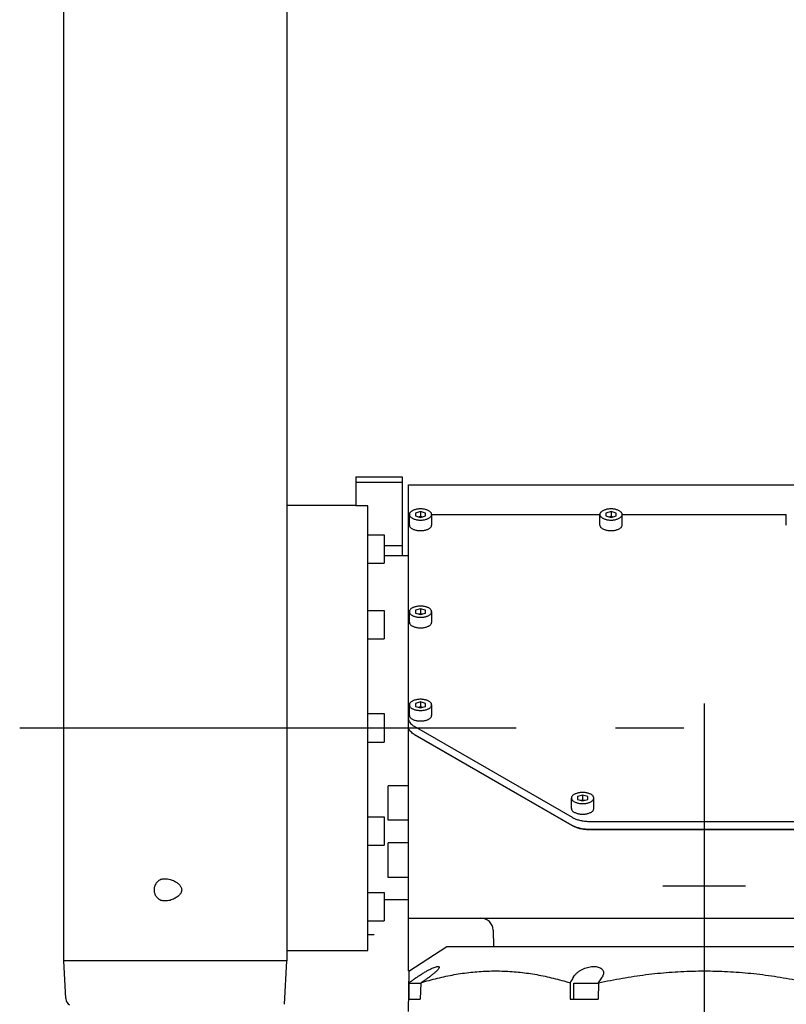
# Model space of a CAD drawing. Header units: millimetres. Extents: x 0 to 594, y 0 to 420.
# Tile 32 of 35: x 482 to 501, y 337 to 361. Entities that reach past the tile are written whole.
import ezdxf

# ---------------------------------------------------------------- set-up
doc = ezdxf.new("R2010")
doc.units = ezdxf.units.MM
doc.header["$LTSCALE"] = 32.67
doc.linetypes.add('CENTER', pattern=[0.6, 0.375, -0.075, 0.075, -0.075])
doc.layers.get('0').update_dxf_attribs({"linetype": 'CONTINUOUS'})
doc.layers.add('DEFAULT_1', color=7, linetype='CENTER')

msp = doc.modelspace()

# ---------------------------------------------------------------- linework, layer by layer
at = {"color": 7, "linetype": 'CONTINUOUS'}
for p, q in [((483.41172, 337.79621), (483.41172, 387.79621)), ((488.91172, 387.79621), (488.91172, 337.79621)), ((490.61172, 349.74621), (490.61172, 349.02384)), ((490.61172, 349.74621), (491.76172, 349.74621)), ((490.61172, 349.61073), (491.76172, 349.61073)), ((491.76172, 349.74621), (491.76172, 347.79621)), ((491.91172, 337.54621), (491.91172, 349.54621)), ((491.91172, 349.54621), (506.51172, 349.54621)), ((488.91172, 349.04621), (490.61172, 349.04621)), ((490.91172, 349.02384), (490.61172, 349.02384)), ((490.91172, 338.04626), (490.91172, 349.02384)), ((491.93672, 348.55293), (491.93672, 348.81274)), ((492.21172, 348.88491), (492.08672, 348.84882)), ((492.08672, 348.84882), (492.08672, 348.77665)), ((492.21172, 348.88491), (492.21172, 348.77232)), ((492.33672, 348.84882), (492.21172, 348.88491)), ((492.33672, 348.77665), (492.33672, 348.84882)), ((492.48672, 348.55293), (492.48672, 348.81274)), ((496.63672, 348.55293), (496.63672, 348.81274)), ((496.91172, 348.88491), (496.78672, 348.84882)), ((496.78672, 348.84882), (496.78672, 348.77665)), ((496.91172, 348.88491), (496.91172, 348.77232)), ((497.03672, 348.84882), (496.91172, 348.88491)), ((497.03672, 348.77665), (497.03672, 348.84882)), ((497.18672, 348.55293), (497.18672, 348.81274)), ((501.23672, 348.55293), (501.23672, 348.81274)), ((492.08672, 348.77665), (492.21172, 348.74057)), ((492.15672, 348.75645), (492.21172, 348.77232)), ((492.21172, 348.74057), (492.33672, 348.77665)), ((492.21172, 348.77232), (492.26672, 348.75645)), ((496.63672, 348.80293), (492.48672, 348.80293)), ((496.78672, 348.77665), (496.91172, 348.74057)), ((496.85672, 348.75645), (496.91172, 348.77232)), ((496.91172, 348.74057), (497.03672, 348.77665)), ((496.91172, 348.77232), (496.96672, 348.75645)), ((501.23672, 348.80293), (497.18672, 348.80293)), ((490.91172, 348.31294), (491.31172, 348.31294)), ((491.31172, 348.31293), (491.31172, 347.61295)), ((491.31172, 348.04569), (491.76172, 348.04569)), ((490.91172, 347.61294), (491.31172, 347.61294)), ((491.91172, 347.79621), (491.31172, 347.79621)), ((490.91172, 346.44621), (491.31172, 346.44621)), ((491.31172, 346.44621), (491.31172, 345.74622)), ((491.93672, 346.15293), (491.93672, 346.41274)), ((492.21172, 346.48491), (492.08672, 346.44882)), ((492.08672, 346.44882), (492.08672, 346.37665)), ((492.21172, 346.48491), (492.21172, 346.37232)), ((492.33672, 346.44882), (492.21172, 346.48491)), ((492.33672, 346.37665), (492.33672, 346.44882)), ((492.48672, 346.15293), (492.48672, 346.41274)), ((492.08672, 346.37665), (492.21172, 346.34057)), ((492.15672, 346.35645), (492.21172, 346.37232)), ((492.21172, 346.34057), (492.33672, 346.37665)), ((492.21172, 346.37232), (492.26672, 346.35645)), ((490.91172, 345.74621), (491.31172, 345.74621)), ((491.93672, 343.85293), (491.93672, 344.11274)), ((492.21172, 344.18491), (492.08672, 344.14882)), ((492.08672, 344.14882), (492.08672, 344.07665)), ((492.08672, 344.07665), (492.21172, 344.04057)), ((492.15672, 344.05645), (492.21172, 344.07232)), ((492.21172, 344.18491), (492.21172, 344.07232)), ((492.33672, 344.14882), (492.21172, 344.18491)), ((492.21172, 344.04057), (492.33672, 344.07665)), ((492.21172, 344.07232), (492.26672, 344.05645)), ((492.33672, 344.07665), (492.33672, 344.14882)), ((492.48672, 343.85293), (492.48672, 344.11274)), ((490.91172, 343.89621), (491.31172, 343.89621)), ((491.31172, 343.89621), (491.31172, 343.19621)), ((492.05836, 343.58335), (495.95229, 341.33742)), ((492.05836, 343.38417), (495.95229, 341.13824)), ((495.95202, 341.13765), (492.08746, 343.36886)), ((490.91172, 343.19621), (491.31172, 343.19621)), ((491.41172, 341.26711), (491.41172, 342.11711)), ((491.91172, 342.11711), (491.41172, 342.11711)), ((495.93672, 341.55293), (495.93672, 341.81274)), ((496.21172, 341.88491), (496.08672, 341.84882)), ((496.08672, 341.84882), (496.08672, 341.77665)), ((496.08672, 341.77665), (496.21172, 341.74057)), ((496.15672, 341.75645), (496.21172, 341.77232)), ((496.21172, 341.88491), (496.21172, 341.77232)), ((496.33672, 341.84882), (496.21172, 341.88491)), ((496.21172, 341.74057), (496.33672, 341.77665)), ((496.21172, 341.77232), (496.26672, 341.75645)), ((496.33672, 341.77665), (496.33672, 341.84882)), ((496.48672, 341.55293), (496.48672, 341.81274)), ((490.91172, 341.34621), (491.31172, 341.34621)), ((491.31172, 341.34621), (491.31172, 340.64622)), ((491.91172, 341.26711), (491.41172, 341.26711)), ((502.04405, 341.03451), (496.3794, 341.03451)), ((496.40566, 341.23393), (502.01779, 341.23393)), ((496.40566, 341.03474), (502.01779, 341.03474)), ((490.91172, 340.64621), (491.31172, 340.64621)), ((491.41172, 339.85338), (491.41172, 340.70338)), ((491.91172, 340.70338), (491.41172, 340.70338)), ((491.91172, 339.85338), (491.41172, 339.85338)), ((498.19076, 339.64621), (500.23268, 339.64621)), ((490.91172, 339.47948), (491.31172, 339.47948)), ((491.31172, 339.47948), (491.31172, 338.77949)), ((491.91172, 339.29621), (491.31172, 339.29621)), ((491.91172, 338.84621), (506.51172, 338.84621)), ((490.91172, 338.77948), (491.31172, 338.77948)), ((494.00104, 338.55407), (494.01172, 338.14621)), ((491.92341, 337.54142), (492.86172, 338.14621)), ((492.86174, 338.14621), (505.56171, 338.14621)), ((488.91172, 338.04621), (490.91172, 338.04621)), ((483.46077, 336.86026), (483.41172, 337.79621)), ((488.91172, 337.79621), (483.41172, 337.79621)), ((488.85536, 336.72081), (488.91172, 337.79621)), ((491.93085, 337.54621), (491.91172, 337.54621)), ((491.91172, 336.54621), (491.92916, 337.54512)), ((491.93263, 336.84621), (491.93263, 337.24621)), ((491.93263, 337.24621), (492.2163, 337.24621)), ((492.21644, 337.25071), (492.20397, 336.84621)), ((495.90064, 337.25071), (495.90312, 336.84621)), ((495.9916, 337.24621), (496.60648, 337.24621)), ((495.9916, 336.84621), (495.9916, 337.24621)), ((496.6066, 337.25071), (496.59603, 336.84621)), ((491.91696, 336.84621), (492.20397, 336.84621)), ((495.90312, 336.84621), (496.59603, 336.84621))]:
    msp.add_line(p, q, dxfattribs=at)
at = {"color": 3, "linetype": 'CONTINUOUS'}
msp.add_line((490.91172, 338.44621), (491.06498, 338.44621), dxfattribs=at)
at = {"color": 7, "linetype": 'CONTINUOUS'}
for centre, radius, start, end in [((493.70115, 338.54621), 0.3, 1.5, 90), ((483.6605, 336.87073), 0.2, 183, 236.309932)]:
    msp.add_arc(centre, radius, start, end, dxfattribs=at)
for points, knots in [([(492.21172, 348.95024), (492.19805, 348.95024), (492.17093, 348.94923), (492.13103, 348.94472), (492.09291, 348.93731), (492.0574, 348.92716), (492.02528, 348.9145), (491.99722, 348.89959), (491.97383, 348.88273), (491.95561, 348.86421), (491.943, 348.84432), (491.93751, 348.82672), (491.93673, 348.81618), (491.93673, 348.81274)], [0, 0, 0, 0, 0.1232693, 0.24448215, 0.36166448, 0.47301135, 0.5769841, 0.67242727, 0.75872015, 0.83598126, 0.90532899, 0.96911793, 1, 1, 1, 1]), ([(491.93673, 348.81274), (491.93673, 348.8093), (491.93751, 348.79876), (491.943, 348.78115), (491.95561, 348.76126), (491.97383, 348.74274), (491.99722, 348.72588), (492.02528, 348.71098), (492.0574, 348.69832), (492.09291, 348.68817), (492.13103, 348.68076), (492.17093, 348.67625), (492.19805, 348.67524), (492.21172, 348.67524)], [0, 0, 0, 0, 0.03088207, 0.09467101, 0.16401874, 0.24127985, 0.32757273, 0.4230159, 0.52698865, 0.63833552, 0.75551785, 0.8767307, 1, 1, 1, 1]), ([(492.48672, 348.81274), (492.48672, 348.81618), (492.48594, 348.82672), (492.48045, 348.84432), (492.46784, 348.86421), (492.44961, 348.88273), (492.42622, 348.89959), (492.39817, 348.9145), (492.36605, 348.92716), (492.33054, 348.93731), (492.29242, 348.94472), (492.25252, 348.94923), (492.2254, 348.95024), (492.21172, 348.95024)], [0, 0, 0, 0, 0.03088207, 0.09467101, 0.16401874, 0.24127985, 0.32757273, 0.4230159, 0.52698865, 0.63833552, 0.75551785, 0.8767307, 1, 1, 1, 1]), ([(492.21172, 348.67524), (492.2254, 348.67524), (492.25252, 348.67625), (492.29242, 348.68076), (492.33054, 348.68817), (492.36605, 348.69832), (492.39817, 348.71098), (492.42622, 348.72588), (492.44961, 348.74274), (492.46784, 348.76126), (492.48045, 348.78115), (492.48594, 348.79876), (492.48672, 348.8093), (492.48672, 348.81274)], [0, 0, 0, 0, 0.1232693, 0.24448215, 0.36166448, 0.47301135, 0.5769841, 0.67242727, 0.75872015, 0.83598126, 0.90532899, 0.96911793, 1, 1, 1, 1]), ([(496.91172, 348.95024), (496.89805, 348.95024), (496.87093, 348.94923), (496.83103, 348.94472), (496.79291, 348.93731), (496.7574, 348.92716), (496.72528, 348.9145), (496.69722, 348.89959), (496.67383, 348.88273), (496.65561, 348.86421), (496.643, 348.84432), (496.63751, 348.82672), (496.63673, 348.81618), (496.63673, 348.81274)], [0, 0, 0, 0, 0.1232693, 0.24448215, 0.36166448, 0.47301135, 0.5769841, 0.67242727, 0.75872015, 0.83598126, 0.90532899, 0.96911793, 1, 1, 1, 1]), ([(496.63673, 348.81274), (496.63673, 348.8093), (496.63751, 348.79876), (496.643, 348.78115), (496.65561, 348.76126), (496.67383, 348.74274), (496.69722, 348.72588), (496.72528, 348.71098), (496.7574, 348.69832), (496.79291, 348.68817), (496.83103, 348.68076), (496.87093, 348.67625), (496.89805, 348.67524), (496.91172, 348.67524)], [0, 0, 0, 0, 0.03088207, 0.09467101, 0.16401874, 0.24127985, 0.32757273, 0.4230159, 0.52698865, 0.63833552, 0.75551785, 0.8767307, 1, 1, 1, 1]), ([(497.18672, 348.81274), (497.18672, 348.81618), (497.18594, 348.82672), (497.18045, 348.84432), (497.16784, 348.86421), (497.14961, 348.88273), (497.12622, 348.89959), (497.09817, 348.9145), (497.06605, 348.92716), (497.03054, 348.93731), (496.99242, 348.94472), (496.95252, 348.94923), (496.9254, 348.95024), (496.91172, 348.95024)], [0, 0, 0, 0, 0.03088207, 0.09467101, 0.16401874, 0.24127985, 0.32757273, 0.4230159, 0.52698865, 0.63833552, 0.75551785, 0.8767307, 1, 1, 1, 1]), ([(496.91172, 348.67524), (496.9254, 348.67524), (496.95252, 348.67625), (496.99242, 348.68076), (497.03054, 348.68817), (497.06605, 348.69832), (497.09817, 348.71098), (497.12622, 348.72588), (497.14961, 348.74274), (497.16784, 348.76126), (497.18045, 348.78115), (497.18594, 348.79876), (497.18672, 348.8093), (497.18672, 348.81274)], [0, 0, 0, 0, 0.1232693, 0.24448215, 0.36166448, 0.47301135, 0.5769841, 0.67242727, 0.75872015, 0.83598126, 0.90532899, 0.96911793, 1, 1, 1, 1]), ([(491.93573, 348.62946), (491.92904, 348.61908), (491.9167, 348.5948), (491.91172, 348.56762), (491.91172, 348.55293)], [0, 0, 0, 0, 0.45578818, 1, 1, 1, 1]), ([(491.93673, 348.55293), (491.93673, 348.54949), (491.93751, 348.53895), (491.943, 348.52135), (491.95561, 348.50145), (491.97383, 348.48294), (491.99722, 348.46608), (492.02528, 348.45117), (492.0574, 348.43851), (492.09291, 348.42836), (492.13103, 348.42095), (492.17076, 348.41646), (492.19772, 348.41544), (492.21123, 348.41543)], [0, 0, 0, 0, 0.03092838, 0.09481298, 0.16426469, 0.24164166, 0.32806394, 0.42365023, 0.52777889, 0.63929273, 0.75665078, 0.87804539, 1, 1, 1, 1]), ([(492.21222, 348.41543), (492.22573, 348.41544), (492.25269, 348.41646), (492.29242, 348.42095), (492.33054, 348.42836), (492.36605, 348.43851), (492.39817, 348.45117), (492.42622, 348.46608), (492.44961, 348.48294), (492.46784, 348.50145), (492.48045, 348.52135), (492.48594, 348.53895), (492.48672, 348.54949), (492.48672, 348.55293)], [0, 0, 0, 0, 0.12195461, 0.24334922, 0.36070727, 0.47222111, 0.57634977, 0.67193606, 0.75835834, 0.83573531, 0.90518702, 0.96907162, 1, 1, 1, 1]), ([(496.63673, 348.55293), (496.63673, 348.54949), (496.63751, 348.53895), (496.643, 348.52135), (496.65561, 348.50145), (496.67383, 348.48294), (496.69722, 348.46608), (496.72528, 348.45117), (496.7574, 348.43851), (496.79291, 348.42836), (496.83103, 348.42095), (496.87076, 348.41646), (496.89772, 348.41544), (496.91123, 348.41543)], [0, 0, 0, 0, 0.03092838, 0.09481298, 0.16426469, 0.24164166, 0.32806394, 0.42365023, 0.52777889, 0.63929273, 0.75665078, 0.87804539, 1, 1, 1, 1]), ([(496.91222, 348.41543), (496.92573, 348.41544), (496.95269, 348.41646), (496.99242, 348.42095), (497.03054, 348.42836), (497.06605, 348.43851), (497.09817, 348.45117), (497.12622, 348.46608), (497.14961, 348.48294), (497.16784, 348.50145), (497.18045, 348.52135), (497.18594, 348.53895), (497.18672, 348.54949), (497.18672, 348.55293)], [0, 0, 0, 0, 0.12195461, 0.24334922, 0.36070727, 0.47222111, 0.57634977, 0.67193606, 0.75835834, 0.83573531, 0.90518702, 0.96907162, 1, 1, 1, 1]), ([(492.21172, 346.55024), (492.19805, 346.55024), (492.17093, 346.54923), (492.13103, 346.54472), (492.09291, 346.53731), (492.0574, 346.52716), (492.02528, 346.5145), (491.99722, 346.49959), (491.97383, 346.48273), (491.95561, 346.46421), (491.943, 346.44432), (491.93751, 346.42672), (491.93673, 346.41618), (491.93673, 346.41274)], [0, 0, 0, 0, 0.1232693, 0.24448215, 0.36166448, 0.47301135, 0.5769841, 0.67242727, 0.75872015, 0.83598126, 0.90532899, 0.96911793, 1, 1, 1, 1]), ([(491.93673, 346.41274), (491.93673, 346.4093), (491.93751, 346.39876), (491.943, 346.38115), (491.95561, 346.36126), (491.97383, 346.34274), (491.99722, 346.32588), (492.02528, 346.31098), (492.0574, 346.29832), (492.09291, 346.28817), (492.13103, 346.28076), (492.17093, 346.27625), (492.19805, 346.27524), (492.21172, 346.27524)], [0, 0, 0, 0, 0.03088207, 0.09467101, 0.16401874, 0.24127985, 0.32757273, 0.4230159, 0.52698865, 0.63833552, 0.75551785, 0.8767307, 1, 1, 1, 1]), ([(492.48672, 346.41274), (492.48672, 346.41618), (492.48594, 346.42672), (492.48045, 346.44432), (492.46784, 346.46421), (492.44961, 346.48273), (492.42622, 346.49959), (492.39817, 346.5145), (492.36605, 346.52716), (492.33054, 346.53731), (492.29242, 346.54472), (492.25252, 346.54923), (492.2254, 346.55024), (492.21172, 346.55024)], [0, 0, 0, 0, 0.03088207, 0.09467101, 0.16401874, 0.24127985, 0.32757273, 0.4230159, 0.52698865, 0.63833552, 0.75551785, 0.8767307, 1, 1, 1, 1]), ([(492.21172, 346.27524), (492.2254, 346.27524), (492.25252, 346.27625), (492.29242, 346.28076), (492.33054, 346.28817), (492.36605, 346.29832), (492.39817, 346.31098), (492.42622, 346.32588), (492.44961, 346.34274), (492.46784, 346.36126), (492.48045, 346.38115), (492.48594, 346.39876), (492.48672, 346.4093), (492.48672, 346.41274)], [0, 0, 0, 0, 0.1232693, 0.24448215, 0.36166448, 0.47301135, 0.5769841, 0.67242727, 0.75872015, 0.83598126, 0.90532899, 0.96911793, 1, 1, 1, 1]), ([(491.93673, 346.15293), (491.93673, 346.14949), (491.93751, 346.13895), (491.943, 346.12135), (491.95561, 346.10145), (491.97383, 346.08294), (491.99722, 346.06608), (492.02528, 346.05117), (492.0574, 346.03851), (492.09291, 346.02836), (492.13103, 346.02095), (492.17076, 346.01646), (492.19772, 346.01544), (492.21123, 346.01543)], [0, 0, 0, 0, 0.03092838, 0.09481298, 0.16426469, 0.24164166, 0.32806394, 0.42365023, 0.52777889, 0.63929273, 0.75665078, 0.87804539, 1, 1, 1, 1]), ([(492.21222, 346.01543), (492.22573, 346.01544), (492.25269, 346.01646), (492.29242, 346.02095), (492.33054, 346.02836), (492.36605, 346.03851), (492.39817, 346.05117), (492.42622, 346.06608), (492.44961, 346.08294), (492.46784, 346.10145), (492.48045, 346.12135), (492.48594, 346.13895), (492.48672, 346.14949), (492.48672, 346.15293)], [0, 0, 0, 0, 0.12195461, 0.24334922, 0.36070727, 0.47222111, 0.57634977, 0.67193606, 0.75835834, 0.83573531, 0.90518702, 0.96907162, 1, 1, 1, 1]), ([(492.21172, 344.25024), (492.19805, 344.25024), (492.17093, 344.24923), (492.13103, 344.24472), (492.09291, 344.23731), (492.0574, 344.22716), (492.02528, 344.2145), (491.99722, 344.19959), (491.97383, 344.18273), (491.95561, 344.16421), (491.943, 344.14432), (491.93751, 344.12672), (491.93673, 344.11618), (491.93673, 344.11274)], [0, 0, 0, 0, 0.1232693, 0.24448215, 0.36166448, 0.47301135, 0.5769841, 0.67242727, 0.75872015, 0.83598126, 0.90532899, 0.96911793, 1, 1, 1, 1]), ([(492.48672, 344.11274), (492.48672, 344.11618), (492.48594, 344.12672), (492.48045, 344.14432), (492.46784, 344.16421), (492.44961, 344.18273), (492.42622, 344.19959), (492.39817, 344.2145), (492.36605, 344.22716), (492.33054, 344.23731), (492.29242, 344.24472), (492.25252, 344.24923), (492.2254, 344.25024), (492.21172, 344.25024)], [0, 0, 0, 0, 0.03088207, 0.09467101, 0.16401874, 0.24127985, 0.32757273, 0.4230159, 0.52698865, 0.63833552, 0.75551785, 0.8767307, 1, 1, 1, 1]), ([(491.93673, 344.11274), (491.93673, 344.1093), (491.93751, 344.09876), (491.943, 344.08115), (491.95561, 344.06126), (491.97383, 344.04274), (491.99722, 344.02588), (492.02528, 344.01098), (492.0574, 343.99832), (492.09291, 343.98817), (492.13103, 343.98076), (492.17093, 343.97625), (492.19805, 343.97524), (492.21172, 343.97524)], [0, 0, 0, 0, 0.03088207, 0.09467101, 0.16401874, 0.24127985, 0.32757273, 0.4230159, 0.52698865, 0.63833552, 0.75551785, 0.8767307, 1, 1, 1, 1]), ([(492.21172, 343.97524), (492.2254, 343.97524), (492.25252, 343.97625), (492.29242, 343.98076), (492.33054, 343.98817), (492.36605, 343.99832), (492.39817, 344.01098), (492.42622, 344.02588), (492.44961, 344.04274), (492.46784, 344.06126), (492.48045, 344.08115), (492.48594, 344.09876), (492.48672, 344.1093), (492.48672, 344.11274)], [0, 0, 0, 0, 0.1232693, 0.24448215, 0.36166448, 0.47301135, 0.5769841, 0.67242727, 0.75872015, 0.83598126, 0.90532899, 0.96911793, 1, 1, 1, 1]), ([(491.91172, 343.77986), (491.91172, 343.76548), (491.91611, 343.73574), (491.93521, 343.69308), (491.96605, 343.65269), (492.00774, 343.61521), (492.04054, 343.59363), (492.05836, 343.58335)], [0, 0, 0, 0, 0.16839591, 0.3464936, 0.54186376, 0.75908807, 1, 1, 1, 1]), ([(491.93673, 343.85293), (491.93673, 343.84949), (491.93751, 343.83895), (491.943, 343.82135), (491.95561, 343.80145), (491.97383, 343.78294), (491.99722, 343.76608), (492.02528, 343.75117), (492.0574, 343.73851), (492.09291, 343.72836), (492.13103, 343.72095), (492.17076, 343.71646), (492.19772, 343.71544), (492.21123, 343.71543)], [0, 0, 0, 0, 0.03092838, 0.09481298, 0.16426469, 0.24164166, 0.32806394, 0.42365023, 0.52777889, 0.63929273, 0.75665078, 0.87804539, 1, 1, 1, 1]), ([(492.21222, 343.71543), (492.22573, 343.71544), (492.25269, 343.71646), (492.29242, 343.72095), (492.33054, 343.72836), (492.36605, 343.73851), (492.39817, 343.75117), (492.42622, 343.76608), (492.44961, 343.78294), (492.46784, 343.80145), (492.48045, 343.82135), (492.48594, 343.83895), (492.48672, 343.84949), (492.48672, 343.85293)], [0, 0, 0, 0, 0.12195461, 0.24334922, 0.36070727, 0.47222111, 0.57634977, 0.67193606, 0.75835834, 0.83573531, 0.90518702, 0.96907162, 1, 1, 1, 1]), ([(492.05836, 343.38417), (492.04054, 343.39445), (492.00774, 343.41603), (491.96605, 343.4535), (491.93521, 343.49389), (491.91611, 343.53656), (491.91172, 343.5663), (491.91172, 343.58068)], [0, 0, 0, 0, 0.24091193, 0.45813624, 0.6535064, 0.83160409, 1, 1, 1, 1]), ([(496.21172, 341.95024), (496.19805, 341.95024), (496.17093, 341.94923), (496.13103, 341.94472), (496.09291, 341.93731), (496.0574, 341.92716), (496.02528, 341.9145), (495.99722, 341.89959), (495.97383, 341.88273), (495.95561, 341.86421), (495.943, 341.84432), (495.93751, 341.82672), (495.93673, 341.81618), (495.93673, 341.81274)], [0, 0, 0, 0, 0.1232693, 0.24448215, 0.36166448, 0.47301135, 0.5769841, 0.67242727, 0.75872015, 0.83598126, 0.90532899, 0.96911793, 1, 1, 1, 1]), ([(495.93673, 341.81274), (495.93673, 341.8093), (495.93751, 341.79876), (495.943, 341.78115), (495.95561, 341.76126), (495.97383, 341.74274), (495.99722, 341.72588), (496.02528, 341.71098), (496.0574, 341.69832), (496.09291, 341.68817), (496.13103, 341.68076), (496.17093, 341.67625), (496.19805, 341.67524), (496.21172, 341.67524)], [0, 0, 0, 0, 0.03088207, 0.09467101, 0.16401874, 0.24127985, 0.32757273, 0.4230159, 0.52698865, 0.63833552, 0.75551785, 0.8767307, 1, 1, 1, 1]), ([(496.48672, 341.81274), (496.48672, 341.81618), (496.48594, 341.82672), (496.48045, 341.84432), (496.46784, 341.86421), (496.44961, 341.88273), (496.42622, 341.89959), (496.39817, 341.9145), (496.36605, 341.92716), (496.33054, 341.93731), (496.29242, 341.94472), (496.25252, 341.94923), (496.2254, 341.95024), (496.21172, 341.95024)], [0, 0, 0, 0, 0.03088207, 0.09467101, 0.16401874, 0.24127985, 0.32757273, 0.4230159, 0.52698865, 0.63833552, 0.75551785, 0.8767307, 1, 1, 1, 1]), ([(496.21172, 341.67524), (496.2254, 341.67524), (496.25252, 341.67625), (496.29242, 341.68076), (496.33054, 341.68817), (496.36605, 341.69832), (496.39817, 341.71098), (496.42622, 341.72588), (496.44961, 341.74274), (496.46784, 341.76126), (496.48045, 341.78115), (496.48594, 341.79876), (496.48672, 341.8093), (496.48672, 341.81274)], [0, 0, 0, 0, 0.1232693, 0.24448215, 0.36166448, 0.47301135, 0.5769841, 0.67242727, 0.75872015, 0.83598126, 0.90532899, 0.96911793, 1, 1, 1, 1]), ([(495.93673, 341.55293), (495.93673, 341.54949), (495.93751, 341.53895), (495.943, 341.52135), (495.95561, 341.50145), (495.97383, 341.48294), (495.99722, 341.46608), (496.02528, 341.45117), (496.0574, 341.43851), (496.09291, 341.42836), (496.13103, 341.42095), (496.17076, 341.41646), (496.19772, 341.41544), (496.21123, 341.41543)], [0, 0, 0, 0, 0.03092838, 0.09481298, 0.16426469, 0.24164166, 0.32806394, 0.42365023, 0.52777889, 0.63929273, 0.75665078, 0.87804539, 1, 1, 1, 1]), ([(496.21222, 341.41543), (496.22573, 341.41544), (496.25269, 341.41646), (496.29242, 341.42095), (496.33054, 341.42836), (496.36605, 341.43851), (496.39817, 341.45117), (496.42622, 341.46608), (496.44961, 341.48294), (496.46784, 341.50145), (496.48045, 341.52135), (496.48594, 341.53895), (496.48672, 341.54949), (496.48672, 341.55293)], [0, 0, 0, 0, 0.12195461, 0.24334922, 0.36070727, 0.47222111, 0.57634977, 0.67193606, 0.75835834, 0.83573531, 0.90518702, 0.96907162, 1, 1, 1, 1]), ([(495.95229, 341.33742), (495.97593, 341.32379), (496.02769, 341.29908), (496.11226, 341.27059), (496.20525, 341.24962), (496.30398, 341.2368), (496.37153, 341.23393), (496.40566, 341.23393)], [0, 0, 0, 0, 0.17427128, 0.36494221, 0.56886445, 0.78205276, 1, 1, 1, 1]), ([(495.95202, 341.13765), (495.97254, 341.1258), (496.01565, 341.10428), (496.08392, 341.07852), (496.15552, 341.05869), (496.22923, 341.04468), (496.30408, 341.03636), (496.35431, 341.03451), (496.3794, 341.03451)], [0, 0, 0, 0, 0.15999411, 0.32452882, 0.49197628, 0.6610004, 0.83058947, 1, 1, 1, 1]), ([(496.40566, 341.03474), (496.37153, 341.03474), (496.30398, 341.03761), (496.20525, 341.05044), (496.11226, 341.0714), (496.02769, 341.09989), (495.97593, 341.1246), (495.95229, 341.13824)], [0, 0, 0, 0, 0.21794724, 0.43113555, 0.63505779, 0.82572872, 1, 1, 1, 1]), ([(485.82594, 339.80749), (485.83503, 339.81048), (485.85427, 339.81558), (485.88487, 339.82021), (485.90622, 339.82121), (485.91727, 339.82121)], [0, 0, 0, 0, 0.30977712, 0.64242354, 1, 1, 1, 1]), ([(485.91727, 339.82121), (485.9357, 339.82121), (485.97404, 339.81823), (486.03107, 339.80614), (486.08633, 339.78761), (486.13625, 339.76503), (486.1794, 339.74043), (486.21613, 339.71477), (486.24736, 339.68808), (486.27321, 339.66044), (486.2934, 339.63225), (486.30765, 339.60417), (486.31618, 339.57654), (486.31935, 339.54922), (486.31732, 339.52168), (486.30973, 339.49347), (486.29611, 339.46466), (486.27626, 339.43568), (486.25042, 339.40726), (486.21893, 339.37978), (486.18165, 339.35338), (486.13769, 339.32809), (486.08686, 339.30498), (486.03089, 339.28622), (485.97372, 339.27416), (485.93552, 339.27121), (485.91727, 339.27121)], [0, 0, 0, 0, 0.05255032, 0.10926231, 0.16589624, 0.21847608, 0.26530419, 0.30738207, 0.34609565, 0.38227793, 0.4150804, 0.4446641, 0.47171034, 0.49713535, 0.52266365, 0.55001385, 0.57997672, 0.6131222, 0.64986434, 0.68924481, 0.73211588, 0.77995246, 0.83371264, 0.8911364, 0.94796765, 1, 1, 1, 1]), ([(485.82594, 339.80749), (485.80934, 339.80204), (485.77797, 339.78831), (485.73688, 339.76029), (485.70346, 339.72767), (485.67758, 339.69249), (485.65861, 339.65614), (485.64576, 339.61945), (485.63834, 339.58279), (485.63592, 339.54622), (485.63834, 339.50965), (485.64575, 339.473), (485.65859, 339.43633), (485.67755, 339.39999), (485.70342, 339.36479), (485.73685, 339.33216), (485.77795, 339.30412), (485.80934, 339.29039), (485.82594, 339.28494)], [0, 0, 0, 0, 0.07607958, 0.14809201, 0.21553805, 0.2785136, 0.33756135, 0.39349249, 0.44728394, 0.49999427, 0.55269205, 0.60646013, 0.66236576, 0.72139845, 0.78437956, 0.85184826, 0.92389324, 1, 1, 1, 1]), ([(485.91727, 339.27121), (485.90622, 339.27121), (485.88488, 339.27221), (485.85427, 339.27685), (485.83503, 339.28195), (485.82594, 339.28494)], [0, 0, 0, 0, 0.35756052, 0.69013964, 1, 1, 1, 1]), ([(492.13543, 337.39862), (492.16097, 337.41649), (492.2125, 337.45115), (492.29001, 337.49973), (492.3649, 337.54337), (492.43408, 337.58049), (492.49531, 337.61021), (492.5478, 337.63242), (492.59099, 337.64743), (492.62533, 337.65517), (492.65009, 337.65692), (492.66868, 337.65013), (492.67119, 337.63997), (492.6713, 337.63551)], [0, 0, 0, 0, 0.15272906, 0.30428022, 0.44819655, 0.57740821, 0.6889532, 0.78164179, 0.85646277, 0.91305697, 0.95293292, 0.97913, 1, 1, 1, 1]), ([(492.6713, 337.63551), (492.67132, 337.63473), (492.6712, 337.62588), (492.66222, 337.60714), (492.64139, 337.57734), (492.60692, 337.54037), (492.55937, 337.49674), (492.49913, 337.44815), (492.45411, 337.41546), (492.42982, 337.39862)], [0, 0, 0, 0, 0.00648873, 0.07396145, 0.17811025, 0.32427998, 0.51411415, 0.74179937, 1, 1, 1, 1]), ([(495.98624, 337.39862), (495.99702, 337.41726), (496.02417, 337.45365), (496.07475, 337.5022), (496.13406, 337.54567), (496.19861, 337.58255), (496.26519, 337.61201), (496.33175, 337.634), (496.39674, 337.64859), (496.45926, 337.65597), (496.51817, 337.65621), (496.57274, 337.6493), (496.62183, 337.63514), (496.66437, 337.61337), (496.69864, 337.58348), (496.72201, 337.54487), (496.72791, 337.51346), (496.72795, 337.49657), (496.72792, 337.49478)], [0, 0, 0, 0, 0.07120389, 0.14904125, 0.23120451, 0.31381389, 0.39449352, 0.47161979, 0.54531086, 0.61444754, 0.6794453, 0.73969894, 0.79579998, 0.84763136, 0.89655829, 0.94433988, 0.99411336, 1, 1, 1, 1]), ([(492.13543, 337.39862), (492.11206, 337.38228), (492.0652, 337.34949), (491.99473, 337.30019), (491.94763, 337.26723), (491.92402, 337.25071)], [0, 0, 0, 0, 0.33160524, 0.66493837, 1, 1, 1, 1]), ([(492.21644, 337.25071), (492.35362, 337.29309), (492.62696, 337.36933), (493.03912, 337.45728), (493.44903, 337.51651), (493.85784, 337.54635), (494.26618, 337.54636), (494.67427, 337.51654), (495.08274, 337.45733), (495.49277, 337.3694), (495.76443, 337.29312), (495.90064, 337.25071)], [0, 0, 0, 0, 0.11502592, 0.22719203, 0.33741452, 0.44657255, 0.555299, 0.66426257, 0.77410205, 0.88570575, 1, 1, 1, 1]), ([(492.21644, 337.25071), (492.24027, 337.26723), (492.28781, 337.30019), (492.35894, 337.34949), (492.40624, 337.38227), (492.42982, 337.39862)], [0, 0, 0, 0, 0.33505307, 0.66838623, 1, 1, 1, 1]), ([(495.98624, 337.39862), (495.97677, 337.38228), (495.9578, 337.34949), (495.92927, 337.30019), (495.9102, 337.26723), (495.90064, 337.25071)], [0, 0, 0, 0, 0.33159994, 0.6649331, 1, 1, 1, 1]), ([(496.6066, 337.25071), (496.80071, 337.29328), (497.18744, 337.36974), (497.76837, 337.45752), (498.34645, 337.5166), (498.92337, 337.54636), (499.50008, 337.54636), (500.077, 337.5166), (500.65508, 337.45752), (501.236, 337.36974), (501.62274, 337.29328), (501.81685, 337.25071)], [0, 0, 0, 0, 0.11348608, 0.22504565, 0.33540081, 0.44519789, 0.55480219, 0.66459928, 0.77495441, 0.88651395, 1, 1, 1, 1]), ([(496.6066, 337.25071), (496.61669, 337.26723), (496.63682, 337.30019), (496.66694, 337.34949), (496.68697, 337.38227), (496.69696, 337.39862)], [0, 0, 0, 0, 0.33505823, 0.66839141, 1, 1, 1, 1]), ([(496.72792, 337.49478), (496.72768, 337.47991), (496.72173, 337.44598), (496.70694, 337.41495), (496.69696, 337.39862)], [0, 0, 0, 0, 0.43659235, 1, 1, 1, 1])]:
    msp.add_open_spline(points, degree=3, knots=knots, dxfattribs=at)
for points in [[(492.21123, 348.41543), (492.21139, 348.41543), (492.21156, 348.41543), (492.21172, 348.41543)], [(492.21172, 348.41543), (492.21189, 348.41543), (492.21206, 348.41543), (492.21222, 348.41543)], [(496.91123, 348.41543), (496.91139, 348.41543), (496.91156, 348.41543), (496.91172, 348.41543)], [(496.91172, 348.41543), (496.91189, 348.41543), (496.91206, 348.41543), (496.91222, 348.41543)], [(492.21123, 346.01543), (492.21139, 346.01543), (492.21156, 346.01543), (492.21172, 346.01543)], [(492.21172, 346.01543), (492.21189, 346.01543), (492.21206, 346.01543), (492.21222, 346.01543)], [(492.21123, 343.71543), (492.21139, 343.71543), (492.21156, 343.71543), (492.21172, 343.71543)], [(492.21172, 343.71543), (492.21189, 343.71543), (492.21206, 343.71543), (492.21222, 343.71543)], [(496.21123, 341.41543), (496.21139, 341.41543), (496.21156, 341.41543), (496.21172, 341.41543)], [(496.21172, 341.41543), (496.21189, 341.41543), (496.21206, 341.41543), (496.21222, 341.41543)]]:
    msp.add_open_spline(points, degree=3, dxfattribs=at)
at = {"layer": 'DEFAULT_1', "color": 7, "linetype": 'CENTER'}
for p, q in [((499.21172, 344.14621), (499.21172, 330.54621)), ((482.32172, 343.54621), (498.71172, 343.54621))]:
    msp.add_line(p, q, dxfattribs=at)

doc.saveas('drawing.dxf')
